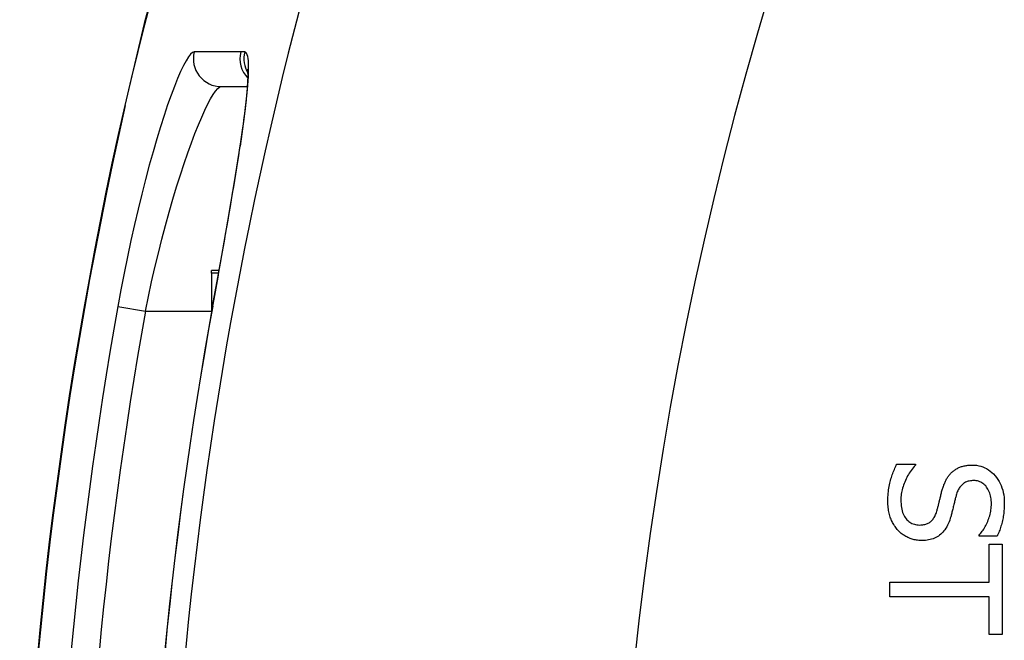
# Model space of a CAD drawing. Header units: inches. Extents: x 5.1 to 81, y 4.4 to 51.
# Tile 18 of 56: x 5.077 to 5.422, y 32.663 to 32.88. Entities that reach past the tile are written whole.
import ezdxf

# ---------------------------------------------------------------- set-up
doc = ezdxf.new("R2010")
doc.units = ezdxf.units.IN
doc.header["$MEASUREMENT"] = 0
doc.layers.add('Visible Edges(ANSI)', color=7, linetype='Continuous', lineweight=25)
doc.layers.add('Visible Tangent Edges(ANSI)', color=7, linetype='Continuous', lineweight=25)

msp = doc.modelspace()

# ---------------------------------------------------------------- linework, layer by layer
at = {"layer": 'Visible Edges(ANSI)'}
for p, q in [((5.14758, 32.85675), (5.15666, 32.85675)), ((5.14419, 32.79143), (5.14419, 32.79226)), ((5.14679, 32.79226), (5.14419, 32.79226)), ((5.14419, 32.79143), (5.14419, 32.78094)), ((5.14475, 32.78094), (5.14419, 32.78094)), ((5.14419, 32.78094), (5.14419, 32.77786)), ((5.38418, 32.72442), (5.39075, 32.72442)), ((5.39075, 32.72442), (5.39075, 32.72404)), ((5.41308, 32.69919), (5.41308, 32.69957)), ((5.41934, 32.69919), (5.41308, 32.69919)), ((5.41653, 32.68314), (5.41653, 32.69635)), ((5.41653, 32.69635), (5.42119, 32.69635)), ((5.42119, 32.69635), (5.42119, 32.6647)), ((5.38182, 32.67791), (5.38182, 32.68314)), ((5.38182, 32.68314), (5.41653, 32.68314)), ((5.41653, 32.67791), (5.38182, 32.67791)), ((5.41653, 32.6647), (5.41653, 32.67791)), ((5.42119, 32.6647), (5.41653, 32.6647))]:
    msp.add_line(p, q, dxfattribs=at)
at = {"layer": 'Visible Edges(ANSI)', "flags": 128}
for points in [[(5.18561, 33.06987), (5.17475, 33.04402), (5.16435, 33.01758), (5.15444, 32.99064), (5.14509, 32.96325), (5.13632, 32.93547), (5.12815, 32.90729), (5.12061, 32.87882), (5.11374, 32.85015)], [(5.15674, 32.86286), (5.1568, 32.86216), (5.15683, 32.86037), (5.15649, 32.85453), (5.15558, 32.84626), (5.15414, 32.83594)], [(5.14454, 32.77978), (5.14726, 32.7949), (5.14985, 32.80963), (5.15217, 32.82341), (5.15414, 32.83594)], [(5.38112, 32.7115), (5.38112, 32.7122), (5.38114, 32.71289), (5.38117, 32.71356), (5.38122, 32.71421), (5.38127, 32.71484), (5.38134, 32.71546), (5.38142, 32.71605), (5.38151, 32.71663), (5.38162, 32.7172), (5.38174, 32.71774), (5.38187, 32.71827), (5.38201, 32.71877), (5.38216, 32.71927), (5.38232, 32.71976), (5.38248, 32.72025), (5.38265, 32.72074), (5.38282, 32.72121), (5.383, 32.72169), (5.38318, 32.72215), (5.38337, 32.72262), (5.38357, 32.72308), (5.38376, 32.72353), (5.38397, 32.72398), (5.38418, 32.72442)], [(5.39075, 32.72404), (5.39036, 32.7236), (5.38997, 32.72316), (5.38961, 32.7227), (5.38926, 32.72224), (5.38892, 32.72177), (5.3886, 32.72128), (5.38829, 32.72079), (5.388, 32.72029), (5.38772, 32.71978), (5.38746, 32.71926), (5.38722, 32.71872), (5.38699, 32.71818), (5.38677, 32.71764), (5.38658, 32.7171), (5.3864, 32.71656), (5.38624, 32.71603), (5.3861, 32.7155), (5.38598, 32.71497), (5.38588, 32.71445), (5.3858, 32.71393), (5.38573, 32.71341), (5.38568, 32.7129), (5.38566, 32.71239), (5.38565, 32.71188)], [(5.40004, 32.71507), (5.40013, 32.71541), (5.40022, 32.71574), (5.40032, 32.71607), (5.40043, 32.71639), (5.40053, 32.7167), (5.40065, 32.71701), (5.40076, 32.71731), (5.40088, 32.7176), (5.401, 32.71789), (5.40113, 32.71818), (5.40126, 32.71846), (5.40139, 32.71873), (5.40153, 32.71899), (5.40168, 32.71925), (5.40183, 32.71951), (5.40199, 32.71976), (5.40216, 32.72001), (5.40233, 32.72025), (5.40251, 32.72048), (5.4027, 32.72071), (5.40289, 32.72094), (5.40309, 32.72116), (5.4033, 32.72137), (5.40351, 32.72158)], [(5.40351, 32.72158), (5.40373, 32.72178), (5.40396, 32.72197), (5.4042, 32.72215), (5.40444, 32.72233), (5.40468, 32.7225), (5.40493, 32.72266), (5.40519, 32.72281), (5.40546, 32.72296), (5.40573, 32.7231), (5.406, 32.72323), (5.40629, 32.72335), (5.40658, 32.72346), (5.40687, 32.72357), (5.40718, 32.72367), (5.40749, 32.72376), (5.40781, 32.72384), (5.40813, 32.72391), (5.40847, 32.72397), (5.40881, 32.72402), (5.40916, 32.72406), (5.40951, 32.72409), (5.40988, 32.72412), (5.41025, 32.72413), (5.41063, 32.72413)], [(5.41063, 32.72413), (5.41142, 32.72411), (5.41218, 32.72403), (5.41292, 32.7239), (5.41365, 32.72372), (5.41435, 32.72349), (5.41503, 32.7232), (5.41568, 32.72286), (5.41632, 32.72248), (5.41694, 32.72204), (5.41753, 32.72154), (5.4181, 32.721), (5.41865, 32.7204), (5.41917, 32.71977), (5.41964, 32.7191), (5.42007, 32.71841), (5.42045, 32.71769), (5.42079, 32.71694), (5.42108, 32.71616), (5.42133, 32.71535), (5.42153, 32.71452), (5.42169, 32.71365), (5.4218, 32.71276), (5.42187, 32.71184), (5.42189, 32.71089)], [(5.41117, 32.71868), (5.41076, 32.71867), (5.41037, 32.71864), (5.40999, 32.7186), (5.40962, 32.71853), (5.40927, 32.71845), (5.40893, 32.71835), (5.40861, 32.71823), (5.4083, 32.71809), (5.408, 32.71793), (5.40772, 32.71776), (5.40745, 32.71757), (5.4072, 32.71736), (5.40696, 32.71713), (5.40673, 32.71688), (5.40651, 32.71662), (5.4063, 32.71634), (5.4061, 32.71605), (5.40592, 32.71574), (5.40574, 32.71541), (5.40558, 32.71507), (5.40543, 32.71471), (5.40529, 32.71434), (5.40516, 32.71395), (5.40504, 32.71354)], [(5.41736, 32.71054), (5.41735, 32.71114), (5.41731, 32.71172), (5.41725, 32.71228), (5.41717, 32.71281), (5.41706, 32.71333), (5.41693, 32.71383), (5.41678, 32.71431), (5.4166, 32.71478), (5.4164, 32.71522), (5.41617, 32.71564), (5.41593, 32.71605), (5.41565, 32.71643), (5.41536, 32.71679), (5.41505, 32.71712), (5.41473, 32.71741), (5.4144, 32.71768), (5.41405, 32.71791), (5.41368, 32.71812), (5.4133, 32.71829), (5.4129, 32.71843), (5.41249, 32.71854), (5.41207, 32.71862), (5.41163, 32.71866), (5.41117, 32.71868)], [(5.39825, 32.70796), (5.39833, 32.70826), (5.39841, 32.70856), (5.39849, 32.70885), (5.39857, 32.70914), (5.39865, 32.70942), (5.39872, 32.7097), (5.39879, 32.70998), (5.39886, 32.71025), (5.39893, 32.71052), (5.39899, 32.71078), (5.39905, 32.71104), (5.39911, 32.71129), (5.39917, 32.71155), (5.39923, 32.71182), (5.3993, 32.7121), (5.39937, 32.71239), (5.39944, 32.71269), (5.39952, 32.713), (5.3996, 32.71332), (5.39968, 32.71365), (5.39976, 32.71399), (5.39985, 32.71434), (5.39994, 32.7147), (5.40004, 32.71507)], [(5.38469, 32.70123), (5.38441, 32.70154), (5.38414, 32.70187), (5.38388, 32.7022), (5.38363, 32.70254), (5.38339, 32.70288), (5.38317, 32.70324), (5.38295, 32.7036), (5.38275, 32.70396), (5.38255, 32.70434), (5.38237, 32.70472), (5.3822, 32.70511), (5.38204, 32.7055), (5.38189, 32.70591), (5.38176, 32.70633), (5.38164, 32.70677), (5.38153, 32.70723), (5.38143, 32.70771), (5.38135, 32.7082), (5.38128, 32.70871), (5.38122, 32.70923), (5.38117, 32.70977), (5.38114, 32.71033), (5.38112, 32.71091), (5.38112, 32.7115)], [(5.38565, 32.71188), (5.38566, 32.71118), (5.3857, 32.7105), (5.38576, 32.70985), (5.38585, 32.70923), (5.38596, 32.70864), (5.3861, 32.70807), (5.38626, 32.70754), (5.38645, 32.70704), (5.38666, 32.70657), (5.3869, 32.70613), (5.38716, 32.70571), (5.38745, 32.70533), (5.38776, 32.70497), (5.38808, 32.70465), (5.38842, 32.70436), (5.38878, 32.7041), (5.38915, 32.70386), (5.38954, 32.70366), (5.38995, 32.70349), (5.39037, 32.70336), (5.39081, 32.70325), (5.39126, 32.70317), (5.39173, 32.70313), (5.39222, 32.70311)], [(5.40504, 32.71354), (5.40497, 32.71326), (5.40489, 32.71297), (5.40481, 32.71267), (5.40473, 32.71235), (5.40465, 32.71203), (5.40457, 32.7117), (5.40448, 32.71135), (5.40439, 32.711), (5.4043, 32.71063), (5.40421, 32.71026), (5.40412, 32.70987), (5.40402, 32.70947), (5.40393, 32.70908), (5.40384, 32.70869), (5.40374, 32.70832), (5.40365, 32.70796), (5.40356, 32.70761), (5.40347, 32.70727), (5.40339, 32.70694), (5.4033, 32.70662), (5.40322, 32.70632), (5.40313, 32.70603), (5.40305, 32.70574), (5.40297, 32.70547)], [(5.39222, 32.70311), (5.39261, 32.70312), (5.39298, 32.70314), (5.39334, 32.70318), (5.39369, 32.70324), (5.39403, 32.70331), (5.39436, 32.7034), (5.39467, 32.70351), (5.39497, 32.70363), (5.39526, 32.70376), (5.39553, 32.70392), (5.3958, 32.70409), (5.39605, 32.70427), (5.39629, 32.70448), (5.39652, 32.7047), (5.39674, 32.70494), (5.39694, 32.7052), (5.39714, 32.70548), (5.39733, 32.70578), (5.39751, 32.70609), (5.39768, 32.70643), (5.39784, 32.70678), (5.39798, 32.70716), (5.39812, 32.70755), (5.39825, 32.70796)], [(5.41308, 32.69957), (5.41337, 32.69989), (5.41365, 32.70023), (5.41392, 32.70058), (5.41418, 32.70094), (5.41444, 32.70132), (5.4147, 32.70171), (5.41494, 32.70212), (5.41518, 32.70255), (5.41542, 32.70298), (5.41565, 32.70344), (5.41587, 32.7039), (5.41608, 32.70439), (5.41629, 32.70488), (5.41647, 32.70537), (5.41664, 32.70587), (5.41679, 32.70637), (5.41693, 32.70688), (5.41704, 32.70739), (5.41714, 32.70791), (5.41722, 32.70843), (5.41728, 32.70895), (5.41732, 32.70948), (5.41735, 32.71001), (5.41736, 32.71054)], [(5.42189, 32.71089), (5.42189, 32.71034), (5.42187, 32.7098), (5.42185, 32.70926), (5.42182, 32.70872), (5.42178, 32.7082), (5.42173, 32.70767), (5.42167, 32.70715), (5.4216, 32.70664), (5.42152, 32.70613), (5.42144, 32.70563), (5.42134, 32.70513), (5.42124, 32.70464), (5.42112, 32.70415), (5.421, 32.70367), (5.42087, 32.7032), (5.42073, 32.70273), (5.42059, 32.70227), (5.42043, 32.70181), (5.42027, 32.70136), (5.4201, 32.70091), (5.41992, 32.70047), (5.41974, 32.70004), (5.41954, 32.69961), (5.41934, 32.69919)], [(5.40297, 32.70547), (5.40275, 32.70481), (5.40252, 32.70418), (5.40227, 32.70358), (5.402, 32.70301), (5.40172, 32.70247), (5.40141, 32.70196), (5.40109, 32.70148), (5.40075, 32.70103), (5.4004, 32.70061), (5.40002, 32.70022), (5.39963, 32.69987), (5.39922, 32.69954), (5.3988, 32.69924), (5.39836, 32.69896), (5.3979, 32.69871), (5.39742, 32.69849), (5.39693, 32.69829), (5.39643, 32.69812), (5.3959, 32.69798), (5.39537, 32.69786), (5.39481, 32.69777), (5.39424, 32.69771), (5.39365, 32.69767), (5.39305, 32.69765)], [(5.39305, 32.69765), (5.39266, 32.69766), (5.39228, 32.69768), (5.39189, 32.69771), (5.39151, 32.69776), (5.39112, 32.69782), (5.39074, 32.69789), (5.39036, 32.69797), (5.38999, 32.69807), (5.38961, 32.69818), (5.38923, 32.69831), (5.38886, 32.69844), (5.38849, 32.6986), (5.38812, 32.69876), (5.38776, 32.69893), (5.38741, 32.69911), (5.38707, 32.69931), (5.38674, 32.69951), (5.38642, 32.69972), (5.38611, 32.69995), (5.38581, 32.70018), (5.38551, 32.70043), (5.38523, 32.70068), (5.38496, 32.70095), (5.38469, 32.70123)]]:
    msp.add_lwpolyline(points, dxfattribs=at)
at = {"layer": 'Visible Edges(ANSI)'}
for radius, start, end in [(1.48092, 167.20209, 192.79791), (1.43662, 169.66757, 190.33243)]:
    msp.add_arc((6.55786, 32.52211), radius, start, end, dxfattribs=at)
at = {"layer": 'Visible Tangent Edges(ANSI)'}
for p, q in [((5.15436, 32.86895), (5.13805, 32.86892)), ((5.11395, 32.8501), (5.11374, 32.85015)), ((5.14664, 32.79143), (5.14419, 32.79143)), ((5.11132, 32.77973), (5.12097, 32.77801)), ((5.12097, 32.77801), (5.14419, 32.77801)), ((5.14458, 32.77977), (5.14454, 32.77978))]:
    msp.add_line(p, q, dxfattribs=at)
at = {"layer": 'Visible Tangent Edges(ANSI)', "flags": 128}
for points in [[(5.11395, 32.8501), (5.11615, 32.85959), (5.11842, 32.86908), (5.12077, 32.87854), (5.12319, 32.88798)], [(5.13805, 32.86892), (5.13748, 32.86872), (5.13681, 32.86813), (5.13605, 32.86716), (5.13522, 32.86582), (5.1343, 32.86411), (5.13332, 32.86204), (5.13227, 32.85962), (5.13116, 32.85685), (5.12999, 32.85375), (5.12878, 32.85034), (5.12754, 32.84663), (5.12626, 32.84265), (5.12497, 32.8384), (5.12365, 32.83391), (5.12233, 32.82918), (5.12101, 32.82424), (5.1197, 32.81911), (5.11841, 32.81383), (5.11714, 32.8084), (5.11589, 32.80283), (5.11468, 32.79715), (5.11351, 32.79138), (5.11239, 32.78556), (5.11132, 32.77973)], [(5.15431, 32.83662), (5.15467, 32.83908), (5.15501, 32.84146), (5.15533, 32.84375), (5.15563, 32.84596), (5.1559, 32.84809), (5.15615, 32.85012), (5.15637, 32.85206), (5.15656, 32.8539), (5.15673, 32.85564), (5.15687, 32.85728), (5.15698, 32.85882), (5.15707, 32.86025), (5.15712, 32.86159), (5.15715, 32.86281), (5.15715, 32.86393), (5.15711, 32.86494), (5.15705, 32.86584), (5.15696, 32.86663), (5.15684, 32.8673), (5.15669, 32.86786), (5.15651, 32.86829), (5.15629, 32.86862), (5.15605, 32.86882), (5.15578, 32.8689)], [(5.15578, 32.8689), (5.15572, 32.8689), (5.15566, 32.8689), (5.1556, 32.86891), (5.15554, 32.86891), (5.15549, 32.86892), (5.15543, 32.86892), (5.15537, 32.86892), (5.15531, 32.86892), (5.15525, 32.86893), (5.15519, 32.86893), (5.15513, 32.86893), (5.15507, 32.86893), (5.15501, 32.86894), (5.15495, 32.86894), (5.15489, 32.86894), (5.15483, 32.86894), (5.15478, 32.86894), (5.15472, 32.86894), (5.15466, 32.86894), (5.1546, 32.86894), (5.15454, 32.86895), (5.15448, 32.86895), (5.15442, 32.86895), (5.15436, 32.86895)], [(5.12097, 32.77801), (5.12203, 32.78316), (5.12315, 32.7883), (5.12431, 32.79339), (5.12552, 32.79841), (5.12675, 32.80332), (5.12802, 32.80811), (5.1293, 32.81278), (5.13061, 32.81731), (5.13192, 32.82167), (5.13323, 32.82584), (5.13454, 32.82981), (5.13583, 32.83356), (5.1371, 32.83708), (5.13834, 32.84035), (5.13954, 32.84336), (5.14071, 32.8461), (5.14181, 32.84854), (5.14286, 32.85068), (5.14384, 32.85251), (5.14475, 32.85402), (5.14558, 32.8552), (5.14634, 32.85606), (5.147, 32.85658), (5.14758, 32.85675)], [(5.14458, 32.77977), (5.14504, 32.78231), (5.1455, 32.78486), (5.14596, 32.78741), (5.14642, 32.78996), (5.14688, 32.7925), (5.14733, 32.79504), (5.14778, 32.79757), (5.14822, 32.80008), (5.14866, 32.80257), (5.14909, 32.80505), (5.14952, 32.8075), (5.14994, 32.80992), (5.15035, 32.81232), (5.15076, 32.81469), (5.15116, 32.81704), (5.15155, 32.81936), (5.15193, 32.82164), (5.1523, 32.8239), (5.15266, 32.82612), (5.15301, 32.82831), (5.15335, 32.83045), (5.15368, 32.83255), (5.154, 32.83461), (5.15431, 32.83662)]]:
    msp.add_lwpolyline(points, dxfattribs=at)
at = {"layer": 'Visible Tangent Edges(ANSI)'}
for radius, start, end in [(1.42943, 157.47571, 202.52429), (1.27255, 158.44534, 201.55466), (1.48069, 167.20209, 192.79791), (1.4693, 169.90168, 190.09832), (1.4595, 169.90168, 190.09832), (1.43658, 169.66757, 190.33243)]:
    msp.add_arc((6.55786, 32.52211), radius, start, end, dxfattribs=at)
for centre, major_axis, ratio, start_param, end_param in [((5.14758, 32.86659), (0, -0.00984), 0.995969, 4.473741, 6.283185), ((5.16388, 32.86659), (0, 0.00984), 0.995964, 1.329466, 2.337684), ((5.1653, 32.86654), (0.00071, 0.00982), 0.996083, 1.401296, 2.170319), ((5.16388, 32.83448), (-0.00973, 0.00146), 0.633246, 6.170334, 6.283185)]:
    msp.add_ellipse(centre, major_axis=major_axis, ratio=ratio, start_param=start_param, end_param=end_param, dxfattribs=at)

doc.saveas('drawing.dxf')
